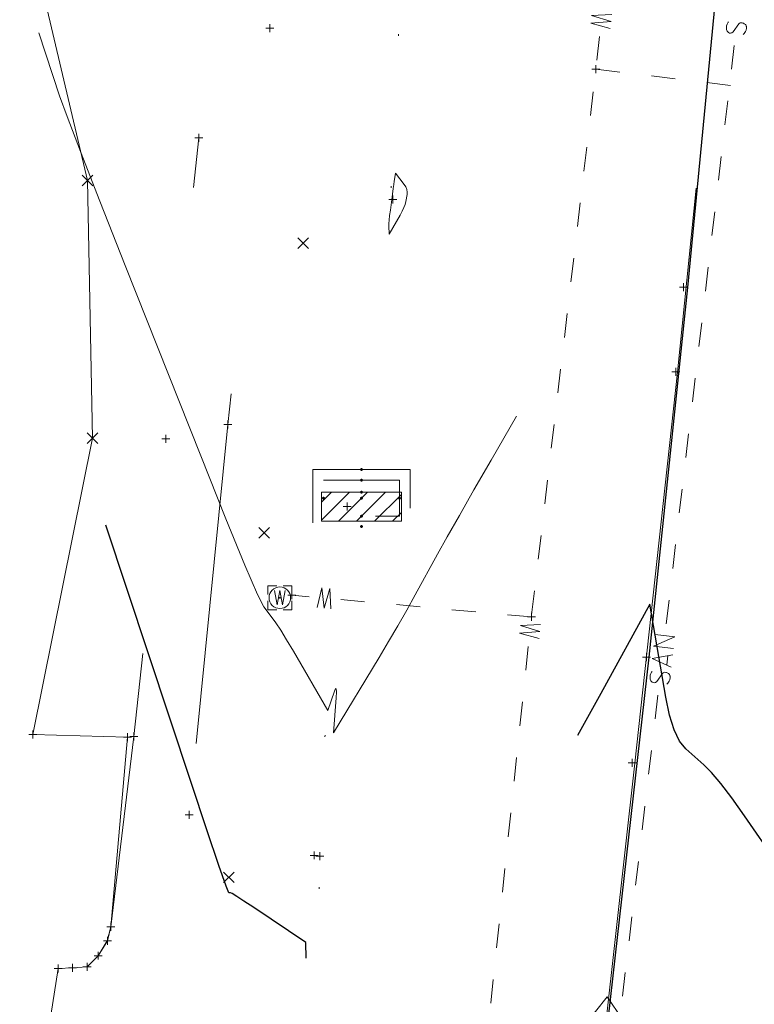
# Model space of a CAD drawing. Extents: x 1620613 to 1693141, y 557269 to 607790.
# Tile 17 of 256: x 1620884 to 1620930, y 607090 to 607151. Entities that reach past the tile are written whole.
import ezdxf

# ---------------------------------------------------------------- set-up
doc = ezdxf.new("R2010")
doc.units = 0
doc.header["$LTSCALE"] = 10
doc.header["$MEASUREMENT"] = 0
for name, pattern in [('DGN Style 1', [4.415544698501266, 0.007346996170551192, -4.408197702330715]), ('DGN Style 2', [7.346996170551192, 4.408197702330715, -2.938798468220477]), ('DGN Style 3', [10.28579463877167, 7.346996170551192, -2.938798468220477]), ('DGN Style 4', [11.762540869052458, 5.877596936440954, -2.938798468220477, 0.007346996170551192, -2.938798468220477]), ('DGN Style 5', [5.142897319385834, 2.204098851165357, -2.938798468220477]), ('DGN Style 6', [13.973986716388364, 0.007346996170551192, -2.938798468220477, 5.142897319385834, -2.938798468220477, 0.007346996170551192, -2.938798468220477]), ('DGN Style 7', [14.693992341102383, 6.612296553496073, -2.938798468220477, 2.204098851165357, -2.938798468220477]), ('drainage01', [1.6, 0.85, -0.75])]:
    doc.linetypes.add(name, pattern=pattern)
for name, color, linetype, lineweight in [('DR_X_Cells', 151, 'DGN Style 2', 0), ('DR_X_Cells (Construction)', 151, 'DGN Style 2', 0), ('DT_X_Contour_Major', 132, 'DGN Style 3', 30), ('DT_X_Contour_Minor', 136, 'DGN Style 3', 0), ('GK_Drainage_Nodes (Construction)', 7, 'Continuous', 53), ('PV_X_COP', 4, 'DGN Style 4', 0), ('PV_X_Curb', 120, 'DGN Style 1', 0), ('PV_X_Walk', 120, 'DGN Style 5', 0), ('SV_X_Random_Point (Construction)', 7, 'Continuous', 0), ('UT_X_Sanitary_Line', 3, 'Continuous', 0), ('UT_X_Water', 133, 'Continuous', 0), ('UT_X_Water_Cells', 133, 'Continuous', 0), ('UT_X_Water_Cells (Construction)', 133, 'Continuous', 0), ('VG_X_Flower_Bed', 3, 'DGN Style 1', 0), ('XS_X_Ground_Line', 92, 'DGN Style 3', 13)]:
    doc.layers.add(name, color=color, linetype=linetype, lineweight=lineweight)
doc.layers.add('PM_X_Surveyed_Line', color=1, linetype='Continuous', lineweight=30, plot=False)
doc.layers.add('SV_X_Shot_Marker (Construction)', color=2, linetype='Continuous', lineweight=0, transparency=0.5)

# ---------------------------------------------------------------- blocks, each defined once
blk = doc.blocks.new('SVPT_496')
at = {"layer": 'SV_X_Shot_Marker (Construction)', "transparency": 33554495}
for p, q in [((-0.02499999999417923, 7.275957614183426e-12), (0.02499999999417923, 7.275957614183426e-12)), ((0, 0.02500000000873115), (0, -0.02499999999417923))]:
    blk.add_line(p, q, dxfattribs=at)
blk.add_point((0, 7.275957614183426e-12), dxfattribs=at)
blk = doc.blocks.new('SVPT_497')
at = {"layer": 'SV_X_Shot_Marker (Construction)', "transparency": 33554495}
for p, q in [((-0.02500000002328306, 0), (0.02499999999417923, 0)), ((0, 0.02500000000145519), (0, -0.02499999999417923))]:
    blk.add_line(p, q, dxfattribs=at)
blk.add_point((0, 0), dxfattribs=at)
blk = doc.blocks.new('SVPT_498')
at = {"layer": 'SV_X_Shot_Marker (Construction)', "transparency": 33554495}
for p, q in [((-0.02499999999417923, 7.275957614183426e-12), (0.02499999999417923, 7.275957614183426e-12)), ((0, 0.02500000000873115), (0, -0.02499999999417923))]:
    blk.add_line(p, q, dxfattribs=at)
blk.add_point((0, 7.275957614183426e-12), dxfattribs=at)
blk = doc.blocks.new('SVPT_500')
at = {"layer": 'SV_X_Shot_Marker (Construction)', "transparency": 33554495}
for p, q in [((-0.02499999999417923, 7.275957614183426e-12), (0.02500000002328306, 7.275957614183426e-12)), ((2.91038304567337e-11, 0.02500000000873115), (2.91038304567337e-11, -0.02499999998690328))]:
    blk.add_line(p, q, dxfattribs=at)
blk.add_point((2.91038304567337e-11, 7.275957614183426e-12), dxfattribs=at)
blk = doc.blocks.new('SVPT_501')
at = {"layer": 'SV_X_Shot_Marker (Construction)', "transparency": 33554495}
for p, q in [((-0.02499999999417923, 0), (0.02499999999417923, 0)), ((0, 0.02499999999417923), (0, -0.02500000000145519))]:
    blk.add_line(p, q, dxfattribs=at)
blk.add_point((0, 0), dxfattribs=at)
blk = doc.blocks.new('SVPT_504')
at = {"layer": 'SV_X_Shot_Marker (Construction)', "transparency": 33554495}
for p, q in [((-0.02499999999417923, 0), (0.02499999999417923, 0)), ((0, 0.02500000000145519), (0, -0.02499999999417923))]:
    blk.add_line(p, q, dxfattribs=at)
blk.add_point((0, 0), dxfattribs=at)
blk = doc.blocks.new('SVPT_505')
at = {"layer": 'SV_X_Shot_Marker (Construction)', "transparency": 33554495}
for p, q in [((-0.02499999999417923, 7.275957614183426e-12), (0.02499999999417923, 7.275957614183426e-12)), ((0, 0.02500000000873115), (0, -0.02499999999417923))]:
    blk.add_line(p, q, dxfattribs=at)
blk.add_point((0, 7.275957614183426e-12), dxfattribs=at)
blk = doc.blocks.new('SVPT_509')
at = {"layer": 'SV_X_Shot_Marker (Construction)', "transparency": 33554495}
for p, q in [((-0.02499999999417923, 0), (0.02499999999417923, 0)), ((0, 0.02500000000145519), (0, -0.02500000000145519))]:
    blk.add_line(p, q, dxfattribs=at)
blk.add_point((0, 0), dxfattribs=at)
blk = doc.blocks.new('SVPT_510')
at = {"layer": 'SV_X_Shot_Marker (Construction)', "transparency": 33554495}
for p, q in [((-0.02500000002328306, 0), (0.02499999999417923, 0)), ((0, 0.02500000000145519), (0, -0.02500000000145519))]:
    blk.add_line(p, q, dxfattribs=at)
blk.add_point((0, 0), dxfattribs=at)
blk = doc.blocks.new('SVPT_527')
at = {"layer": 'SV_X_Shot_Marker (Construction)', "transparency": 33554495}
for p, q in [((-0.02499999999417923, 0), (0.02500000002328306, 0)), ((0, 0.02500000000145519), (0, -0.02500000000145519))]:
    blk.add_line(p, q, dxfattribs=at)
blk.add_point((0, 0), dxfattribs=at)
blk = doc.blocks.new('SVPT_528')
at = {"layer": 'SV_X_Shot_Marker (Construction)', "transparency": 33554495}
for p, q in [((-0.02499999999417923, 0), (0.02499999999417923, 0)), ((0, 0.02500000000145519), (0, -0.02500000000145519))]:
    blk.add_line(p, q, dxfattribs=at)
blk.add_point((0, 0), dxfattribs=at)
blk = doc.blocks.new('WM_3')
at = {"layer": 'UT_X_Water_Cells', "color": 133, "linetype": 'Continuous', "lineweight": 0, "flags": 128}
for points in [[(-0.01999999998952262, 0.07500000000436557), (-0.0749999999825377, 0.07500000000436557), (-0.0749999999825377, 0.02000000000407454)], [(0.07500000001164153, 0.02000000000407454), (0.07500000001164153, 0.07500000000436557), (0.02000000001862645, 0.07500000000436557)], [(-0.03333333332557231, 0.04500000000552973), (-0.01666666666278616, -0.04499999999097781), (2.91038304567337e-11, 0.04500000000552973), (0.01666666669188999, -0.04499999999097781), (0.03333333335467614, 0.04500000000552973)], [(-0.0749999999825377, -0.01999999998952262), (-0.0749999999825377, -0.07499999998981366), (-0.01999999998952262, -0.07499999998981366)], [(0.02000000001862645, -0.07499999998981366), (0.07500000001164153, -0.07499999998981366), (0.07500000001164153, -0.01999999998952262)]]:
    blk.add_lwpolyline(points, dxfattribs=at)
at = {"layer": 'UT_X_Water_Cells', "color": 133, "linetype": 'Continuous', "lineweight": 0}
blk.add_circle((2.91038304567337e-11, 7.275957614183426e-12), 0.0675, dxfattribs=at)
at = {"layer": 'UT_X_Water_Cells (Construction)', "color": 133, "linetype": 'Continuous', "lineweight": 30}
blk.add_point((2.91038304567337e-11, 7.275957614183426e-12), dxfattribs=at)
blk = doc.blocks.new('X_55')
at = {"layer": 'SV_X_Random_Point (Construction)', "color": 7, "linetype": 'Continuous', "lineweight": 0, "transparency": 33554559}
for p, q in [((-0.03333333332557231, -0.03337499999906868), (0.03333333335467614, 0.03337499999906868)), ((-0.03333333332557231, 0.03337499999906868), (0.03333333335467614, -0.03337499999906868))]:
    blk.add_line(p, q, dxfattribs=at)
blk = doc.blocks.new('X_56')
at = {"layer": 'SV_X_Random_Point (Construction)', "color": 7, "linetype": 'Continuous', "lineweight": 0, "transparency": 33554559}
for p, q in [((-0.03333333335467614, -0.03337499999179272), (0.03333333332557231, 0.03337500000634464)), ((-0.03333333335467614, 0.03337500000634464), (0.03333333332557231, -0.03337499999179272))]:
    blk.add_line(p, q, dxfattribs=at)
blk = doc.blocks.new('X_57')
at = {"layer": 'SV_X_Random_Point (Construction)', "color": 7, "linetype": 'Continuous', "lineweight": 0, "transparency": 33554559}
for p, q in [((-0.03333333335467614, -0.03337499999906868), (0.03333333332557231, 0.03337499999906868)), ((-0.03333333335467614, 0.03337499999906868), (0.03333333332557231, -0.03337499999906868))]:
    blk.add_line(p, q, dxfattribs=at)
blk = doc.blocks.new('SVPT_800')
at = {"layer": 'SV_X_Shot_Marker (Construction)', "transparency": 33554495}
for p, q in [((-0.02499999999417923, 0), (0.02499999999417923, 0)), ((0, 0.02500000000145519), (0, -0.02499999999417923))]:
    blk.add_line(p, q, dxfattribs=at)
blk.add_point((0, 0), dxfattribs=at)
blk = doc.blocks.new('SVPT_801')
at = {"layer": 'SV_X_Shot_Marker (Construction)', "transparency": 33554495}
for p, q in [((-0.02500000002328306, 0), (0.02499999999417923, 0)), ((0, 0.02500000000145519), (0, -0.02500000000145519))]:
    blk.add_line(p, q, dxfattribs=at)
blk.add_point((0, 0), dxfattribs=at)
blk = doc.blocks.new('SVPT_802')
at = {"layer": 'SV_X_Shot_Marker (Construction)', "transparency": 33554495}
for p, q in [((2.91038304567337e-11, 0.02499999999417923), (2.91038304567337e-11, -0.02500000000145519)), ((-0.02499999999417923, -7.275957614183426e-12), (0.02500000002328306, -7.275957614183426e-12))]:
    blk.add_line(p, q, dxfattribs=at)
blk.add_point((2.91038304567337e-11, -7.275957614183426e-12), dxfattribs=at)
blk = doc.blocks.new('SVPT_803')
at = {"layer": 'SV_X_Shot_Marker (Construction)', "transparency": 33554495}
for p, q in [((-0.02499999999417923, 7.275957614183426e-12), (0.02500000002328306, 7.275957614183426e-12)), ((0, 0.02500000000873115), (0, -0.02499999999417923))]:
    blk.add_line(p, q, dxfattribs=at)
blk.add_point((0, 7.275957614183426e-12), dxfattribs=at)
blk = doc.blocks.new('SVPT_804')
at = {"layer": 'SV_X_Shot_Marker (Construction)', "transparency": 33554495}
for p, q in [((-0.02499999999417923, 7.275957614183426e-12), (0.02499999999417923, 7.275957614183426e-12)), ((0, 0.02500000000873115), (0, -0.02499999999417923))]:
    blk.add_line(p, q, dxfattribs=at)
blk.add_point((0, 7.275957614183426e-12), dxfattribs=at)
blk = doc.blocks.new('SVPT_805')
at = {"layer": 'SV_X_Shot_Marker (Construction)', "transparency": 33554495}
for p, q in [((-0.02499999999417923, 7.275957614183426e-12), (0.02499999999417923, 7.275957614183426e-12)), ((0, 0.02500000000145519), (0, -0.02499999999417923))]:
    blk.add_line(p, q, dxfattribs=at)
blk.add_point((0, 7.275957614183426e-12), dxfattribs=at)
blk = doc.blocks.new('SVPT_806')
at = {"layer": 'SV_X_Shot_Marker (Construction)', "transparency": 33554495}
for p, q in [((-0.02499999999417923, 7.275957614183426e-12), (0.02499999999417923, 7.275957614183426e-12)), ((0, 0.02500000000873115), (0, -0.02499999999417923))]:
    blk.add_line(p, q, dxfattribs=at)
blk.add_point((0, 7.275957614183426e-12), dxfattribs=at)
blk = doc.blocks.new('SVPT_807')
at = {"layer": 'SV_X_Shot_Marker (Construction)', "transparency": 33554495}
for p, q in [((0, 0.02499999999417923), (0, -0.02500000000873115)), ((-0.02499999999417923, -7.275957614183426e-12), (0.02500000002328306, -7.275957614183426e-12))]:
    blk.add_line(p, q, dxfattribs=at)
blk.add_point((0, -7.275957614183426e-12), dxfattribs=at)
blk = doc.blocks.new('SVPT_808')
at = {"layer": 'SV_X_Shot_Marker (Construction)', "transparency": 33554495}
for p, q in [((-0.02500000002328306, 0), (0.02499999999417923, 0)), ((0, 0.02500000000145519), (0, -0.02500000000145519))]:
    blk.add_line(p, q, dxfattribs=at)
blk.add_point((0, 0), dxfattribs=at)
blk = doc.blocks.new('SVPT_809')
at = {"layer": 'SV_X_Shot_Marker (Construction)', "transparency": 33554495}
for p, q in [((2.91038304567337e-11, 0.02499999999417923), (2.91038304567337e-11, -0.02500000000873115)), ((-0.02499999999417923, -7.275957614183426e-12), (0.02500000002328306, -7.275957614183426e-12))]:
    blk.add_line(p, q, dxfattribs=at)
blk.add_point((2.91038304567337e-11, -7.275957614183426e-12), dxfattribs=at)
blk = doc.blocks.new('SVPT_810')
at = {"layer": 'SV_X_Shot_Marker (Construction)', "transparency": 33554495}
for p, q in [((-0.02500000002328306, 7.275957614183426e-12), (0.02499999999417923, 7.275957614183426e-12)), ((0, 0.02500000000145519), (0, -0.02499999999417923))]:
    blk.add_line(p, q, dxfattribs=at)
blk.add_point((0, 7.275957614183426e-12), dxfattribs=at)
blk = doc.blocks.new('X_103')
at = {"layer": 'SV_X_Random_Point (Construction)', "color": 7, "linetype": 'Continuous', "lineweight": 0, "transparency": 33554559}
for p, q in [((-0.03333333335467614, -0.03337499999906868), (0.03333333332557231, 0.03337500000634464)), ((-0.03333333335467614, 0.03337500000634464), (0.03333333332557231, -0.03337499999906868))]:
    blk.add_line(p, q, dxfattribs=at)
blk = doc.blocks.new('X_104')
at = {"layer": 'SV_X_Random_Point (Construction)', "color": 7, "linetype": 'Continuous', "lineweight": 0, "transparency": 33554559}
for p, q in [((-0.03333333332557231, -0.03337499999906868), (0.03333333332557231, 0.03337499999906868)), ((-0.03333333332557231, 0.03337499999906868), (0.03333333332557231, -0.03337499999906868))]:
    blk.add_line(p, q, dxfattribs=at)
blk = doc.blocks.new('CB3-X_1')
at = {"layer": 'DR_X_Cells', "color": 151, "linetype": 'Continuous', "lineweight": 0}
for p, q in [((-2.499994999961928, -1.758795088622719), (-0.7459922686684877, 0)), ((-2.499994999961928, -0.6258775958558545), (-1.875822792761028, 0)), ((-1.444495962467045, -1.833329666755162), (0.3838382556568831, 0)), ((-0.3146654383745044, -1.833329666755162), (1.513668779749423, 0)), ((0.8151650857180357, -1.833329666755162), (2.499994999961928, -0.1438963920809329)), ((1.944995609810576, -1.833329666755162), (2.499994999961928, -1.276813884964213))]:
    blk.add_line(p, q, dxfattribs=at)
at = {"layer": 'DR_X_Cells', "color": 151, "linetype": 'drainage01', "lineweight": 0}
blk.add_3dface([(-3.041660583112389, 1.417497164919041), (3.041660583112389, 1.417497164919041), (3.041660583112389, -2.166662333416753), (-3.041660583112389, -2.166662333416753)], dxfattribs=at)
at = {"layer": 'DR_X_Cells', "color": 151, "linetype": 'Continuous', "lineweight": 0}
blk.add_3dface([(-2.499994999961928, 0), (2.499994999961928, 0), (2.499994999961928, -1.833329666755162), (-2.499994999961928, -1.833329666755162)], dxfattribs=at)
at = {"layer": 'DR_X_Cells (Construction)', "color": 20, "linetype": 'drainage01', "lineweight": 0}
blk.add_3dface([(-2.374995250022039, 0.7499984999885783), (2.374995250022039, 0.7499984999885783), (2.374995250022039, -1.499996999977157), (-2.374995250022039, -1.499996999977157)], dxfattribs=at)
at = {"layer": 'GK_Drainage_Nodes (Construction)', "color": 21, "linetype": 'DGN Style 2', "lineweight": 53}
blk.add_point((0, 1.416663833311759), dxfattribs=at)
at = {"layer": 'GK_Drainage_Nodes (Construction)', "color": 61, "linetype": 'DGN Style 6', "lineweight": 53}
for p in [(0, 0.7499984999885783), (-2.374995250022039, -0.3749992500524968), (2.374995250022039, -0.3749992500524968), (0, -1.499996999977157)]:
    blk.add_point(p, dxfattribs=at)
at = {"layer": 'GK_Drainage_Nodes (Construction)', "color": 21, "linetype": 'DGN Style 5', "lineweight": 53}
blk.add_point((0, 0), dxfattribs=at)
at = {"layer": 'GK_Drainage_Nodes (Construction)', "color": 40, "linetype": 'DGN Style 4', "lineweight": 53}
blk.add_point((0, 0), dxfattribs=at)
at = {"layer": 'GK_Drainage_Nodes (Construction)', "color": 151, "linetype": 'DGN Style 7', "lineweight": 53}
blk.add_point((0, -0.3749992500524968), dxfattribs=at)
at = {"layer": 'GK_Drainage_Nodes (Construction)', "color": 223, "linetype": 'DGN Style 1', "lineweight": 53}
blk.add_point((0, -2.166662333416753), dxfattribs=at)
blk = doc.blocks.new('*U1004')
at = {"layer": 'DT_X_Contour_Major', "elevation": 3.400041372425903, "flags": 128}
blk.add_lwpolyline([(-77.05998755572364, -234.6012183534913), (-81.99990407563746, -251.4234929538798), (-82.08087885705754, -251.6835489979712), (-82.25346952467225, -252.2242044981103), (-82.51767607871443, -253.0454594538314), (-82.87349851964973, -254.1473138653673), (-83.94451287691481, -257.4597249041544), (-84.32724305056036, -258.6798137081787), (-84.67217280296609, -259.8557718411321), (-84.97930213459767, -260.9875993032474), (-85.24863104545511, -262.0752960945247), (-85.91644091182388, -264.9169799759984), (-86.13997286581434, -265.8578819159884), (-86.30971132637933, -266.549324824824), (-86.42565629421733, -266.9913087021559), (-86.48780776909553, -267.1838335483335), (-86.58182037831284, -267.3646210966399), (-86.7682004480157, -267.4613691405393), (-87.25683119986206, -267.6160226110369), (-88.04771263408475, -267.828581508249), (-89.14084475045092, -268.0990458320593), (-92.45886463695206, -268.8974912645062), (-93.65298951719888, -269.006548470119), (-94.74684924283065, -268.7348860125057), (-95.74044381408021, -268.0825038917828), (-96.63377323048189, -267.0494021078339), (-98.88229813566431, -263.7868377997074), (-99.67300816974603, -262.6694934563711), (-100.3587445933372, -261.764383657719), (-100.9395074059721, -261.071508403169), (-101.4152966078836, -260.5908676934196), (-102.5441029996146, -259.5921385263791), (-102.9411160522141, -259.1086366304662), (-103.2855504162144, -258.4071778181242), (-103.5774060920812, -257.4877620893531), (-103.8166830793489, -256.3503894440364), (-104.8106254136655, -250.5340842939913), (-107.8861743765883, -256.1342070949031), (-108.5031340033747, -257.2509955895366), (-109.0359204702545, -258.2013084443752), (-109.4845337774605, -258.9851456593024), (-109.8489739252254, -259.6025072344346), (-110.708583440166, -261.026837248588), (-111.1416808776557, -261.6832951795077), (-111.7962660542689, -262.5844214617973), (-112.6723389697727, -263.7302160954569), (-113.7698996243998, -265.1206790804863), (-116.9920450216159, -269.1548048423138), (-118.1805534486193, -270.5672191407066), (-119.3294696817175, -271.7788677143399), (-120.4387937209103, -272.7897505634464), (-121.5085255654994, -273.5998676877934), (-126.4082257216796, -276.9119609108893), (-126.3661331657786, -274.8583172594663), (-126.3586743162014, -274.4312057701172), (-126.3543374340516, -274.0300042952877), (-126.3531225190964, -273.654712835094), (-126.3550295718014, -273.3053313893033), (-126.371213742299, -271.7353413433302), (-129.6332626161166, -269.5429937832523), (-130.2494434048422, -269.1324706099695), (-130.6999648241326, -268.8404786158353), (-130.9848268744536, -268.6670178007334), (-131.1040295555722, -268.6120881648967), (-131.2010242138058, -268.6236507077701), (-131.3759421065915, -268.195001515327), (-131.8279497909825, -266.9003820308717), (-132.5570472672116, -264.7397922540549), (-133.5632345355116, -261.7132321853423), (-138.9053179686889, -245.5686878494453)], dxfattribs=at)
at = {"layer": 'DT_X_Contour_Minor', "transparency": 33554559, "flags": 128}
for points, elevation in [([(-143.1112163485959, -214.7095571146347), (-141.8069607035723, -218.6512052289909), (-141.3404278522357, -219.9497602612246), (-140.4997960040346, -222.1561475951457), (-139.2850651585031, -225.2703672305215), (-137.6962353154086, -229.2924191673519), (-132.9605570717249, -241.2283340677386), (-131.381766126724, -245.1769655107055), (-130.1971519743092, -248.0709236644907), (-129.4067146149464, -249.9102085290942), (-129.0104540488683, -250.6948201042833), (-128.4793282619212, -251.3808865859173), (-128.2471089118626, -251.7051426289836), (-127.9487952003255, -252.1633608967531), (-127.5843871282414, -252.755541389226), (-127.1538846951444, -253.4816841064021), (-124.9906531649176, -257.1829286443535), (-124.5828383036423, -255.9845059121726), (-124.5105129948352, -255.8183027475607), (-124.4683148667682, -255.8333029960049), (-124.4562439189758, -256.029506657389), (-124.474300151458, -256.4069137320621), (-124.6288593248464, -258.5909547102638), (-121.7802245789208, -253.8709092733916), (-121.1805135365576, -252.8664673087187), (-120.6022238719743, -251.8760180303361), (-120.0453555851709, -250.8995614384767), (-119.5099086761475, -249.9370975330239), (-118.1106120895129, -247.389184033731), (-117.5076208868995, -246.3039039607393), (-116.748119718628, -244.95899886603), (-115.8321085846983, -243.3544687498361), (-114.7595874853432, -241.4903136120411), (-111.6908512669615, -236.1730665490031), (-110.6243397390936, -234.1105007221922), (-109.7263573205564, -231.9107385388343), (-108.9969040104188, -229.5737799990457), (-108.4359798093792, -227.09962510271), (-107.1648874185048, -220.3189502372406), (-106.8122109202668, -218.0120544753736), (-106.7075007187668, -216.1768733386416), (-106.850756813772, -214.8134068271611), (-107.2419792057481, -213.9216549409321), (-108.6158606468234, -212.1726027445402), (-109.0798989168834, -211.4246854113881), (-109.4416026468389, -210.4927225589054), (-109.7009718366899, -209.3767141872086), (-109.8580064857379, -208.076660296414), (-110.1403194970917, -204.3644558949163), (-110.2599028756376, -202.9565182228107), (-110.4069182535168, -201.5168585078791), (-110.5813656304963, -200.0454767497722), (-110.7832450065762, -198.5423729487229), (-111.3581660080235, -194.4918000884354), (-111.6029380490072, -193.0180275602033), (-111.9060634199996, -191.6346396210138), (-112.2675421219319, -190.3416362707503), (-112.6873741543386, -189.1390175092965), (-113.884730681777, -186.052546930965), (-114.27939007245, -185.0295189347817), (-114.5653508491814, -184.2752878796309), (-114.7426130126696, -183.7898537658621), (-114.8111765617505, -183.5732165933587), (-114.8490812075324, -183.3539133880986), (-114.8936868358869, -183.2144085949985), (-114.9990752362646, -182.9603716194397), (-115.1652464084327, -182.5918024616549), (-115.3922003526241, -182.1087011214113), (-116.5931452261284, -179.586986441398), (-116.7265281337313, -180.7183706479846), (-116.7566379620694, -180.9704080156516), (-116.789803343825, -181.2416411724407), (-116.8260242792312, -181.5320701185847), (-116.8653007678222, -181.8416948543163), (-116.9741121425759, -182.6929552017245), (-117.0220191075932, -183.0786737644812), (-117.0841314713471, -183.5973841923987), (-117.1604492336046, -184.2490864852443), (-117.2509723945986, -185.0337806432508), (-117.5113080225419, -187.3036208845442), (-117.6013899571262, -188.0578445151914), (-117.6763840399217, -188.618135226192), (-117.7362902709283, -188.9844930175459), (-117.7811086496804, -189.1569178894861), (-117.9550560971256, -189.5090571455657), (-122.6115888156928, -191.4696336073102), (-123.5273166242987, -191.8538283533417), (-124.2788431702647, -192.1661655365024), (-124.8661684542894, -192.4066451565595), (-125.2892924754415, -192.5752672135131), (-126.1986881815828, -192.9291159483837), (-126.5583565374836, -193.0572203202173), (-126.9553148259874, -193.1761468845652), (-127.3895630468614, -193.2858956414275), (-127.8611011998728, -193.3864665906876), (-129.168256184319, -193.6424187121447), (-129.6016665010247, -193.7302551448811), (-129.9215312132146, -193.801800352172), (-130.127850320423, -193.857054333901), (-130.2206238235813, -193.8960170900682), (-130.3886270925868, -194.039830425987), (-131.0181012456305, -193.9756574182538), (-131.1611824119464, -193.9456189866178), (-131.3206512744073, -193.8830064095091), (-131.496507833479, -193.7878196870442), (-131.6887520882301, -193.6600588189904), (-132.6241299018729, -192.987835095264), (-131.3929977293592, -192.0765515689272), (-131.1573826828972, -191.8850769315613), (-130.9781656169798, -191.7012031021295), (-130.8553465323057, -191.5249300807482), (-130.7889254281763, -191.3562578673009), (-130.610555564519, -190.5868560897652), (-130.8863164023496, -189.5079837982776), (-130.97902611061, -189.2975641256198), (-131.1389720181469, -189.1286789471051), (-131.3661541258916, -189.0013282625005), (-131.6605724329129, -188.9155120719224), (-132.5353361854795, -188.7420482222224), (-132.7889532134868, -188.6732592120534), (-132.8937314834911, -188.5969900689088), (-132.8496709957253, -188.5132407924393), (-132.6567717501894, -188.4220113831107), (-131.9439220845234, -188.1687594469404), (-131.7069142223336, -188.068906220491), (-131.5305278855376, -187.9592854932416), (-131.4147630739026, -187.8398972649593), (-131.3596197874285, -187.7107415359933), (-131.2933997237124, -187.3533029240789), (-131.2649459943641, -187.010023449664), (-131.2292498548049, -186.2482639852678), (-131.1863113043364, -185.0680245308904), (-131.1361303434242, -183.4693050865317), (-130.9926579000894, -178.6480799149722), (-130.9878767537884, -176.985066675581), (-131.0811376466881, -175.6119458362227), (-131.272440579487, -174.5287173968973), (-131.5617855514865, -173.7353813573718), (-132.464094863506, -172.0063417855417), (-132.7602129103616, -171.3591942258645), (-132.97183506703, -170.7145312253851), (-133.0989613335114, -170.072352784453), (-133.1415917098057, -169.4326589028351), (-133.1426115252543, -167.7301212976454), (-133.253578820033, -167.1474811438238), (-133.585715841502, -166.6764638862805), (-134.1390225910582, -166.3170695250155), (-134.9134990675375, -166.0692980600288), (-137.2736626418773, -165.5574046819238), (-138.1293992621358, -165.9695607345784), (-138.9264864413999, -167.5899489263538), (-139.6649241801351, -170.4185692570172), (-140.3447124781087, -174.455421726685), (-143.3802091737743, -196.1132749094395)], 3.00004138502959), ([(-121.1686876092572, -226.8080646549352), (-121.1651675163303, -226.6624225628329), (-121.1484821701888, -226.450407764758), (-121.1186315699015, -226.1720202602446), (-121.0756157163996, -225.8272600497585), (-120.9433531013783, -224.8194025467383), (-120.8983282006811, -224.4783529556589), (-120.8624504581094, -224.2110973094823), (-120.8357198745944, -224.0176356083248), (-120.8181364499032, -223.89796785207), (-120.7574238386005, -223.5117041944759), (-120.2003543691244, -224.2208946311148), (-120.0997626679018, -224.374452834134), (-120.0367316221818, -224.5311886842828), (-120.0112612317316, -224.6911021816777), (-120.0233514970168, -224.8541933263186), (-120.1056730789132, -225.2933399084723), (-120.1511907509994, -225.4695003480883), (-120.2260025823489, -225.6686217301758), (-120.3301085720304, -225.8907040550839), (-120.4635087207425, -226.1357473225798), (-121.1543957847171, -227.3328581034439), (-121.1686876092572, -226.8080646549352)], 2.600041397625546), ([(-78.91243014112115, -255.2123370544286), (-81.99042938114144, -268.3099285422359), (-82.5693970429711, -270.769270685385), (-82.98715749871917, -272.5340436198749), (-83.24371074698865, -273.6042473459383), (-83.33905678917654, -273.9798818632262), (-83.37836995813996, -274.0554816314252), (-83.78982108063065, -274.1761948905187), (-84.99468957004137, -274.4816348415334), (-86.99297542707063, -274.9718014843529), (-89.78467865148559, -275.6466948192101), (-98.28711040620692, -277.692712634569), (-101.129780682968, -278.2874361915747), (-103.280967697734, -278.5370935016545), (-104.7406714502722, -278.4416845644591), (-105.5088919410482, -278.0012093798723), (-107.4804599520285, -275.1405039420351), (-110.174248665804, -278.5131271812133), (-110.8210628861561, -279.2412997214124), (-111.6070246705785, -279.980407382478), (-112.5321340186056, -280.7304501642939), (-113.5963909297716, -281.4914280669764), (-116.6199394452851, -283.5352826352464), (-117.8108557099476, -284.26366954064), (-119.1159431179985, -284.915939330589), (-120.5352016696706, -285.4920920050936), (-122.0686313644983, -285.9921275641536), (-126.3100054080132, -287.2240662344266), (-127.6651895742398, -287.6021471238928), (-128.5497115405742, -287.8124357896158), (-128.9635713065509, -287.8549322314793), (-128.9067688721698, -287.7296364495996), (-128.1277461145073, -287.1717913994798), (-127.8711269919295, -286.9398484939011), (-127.685536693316, -286.6624035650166), (-127.5709752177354, -286.3394566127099), (-127.527442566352, -285.9710076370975), (-127.5060605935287, -284.9278076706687), (-127.4991318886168, -284.5770432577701), (-127.4943822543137, -284.3071499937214), (-127.4918116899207, -284.1181278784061), (-127.4914201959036, -284.0099769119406), (-127.4946777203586, -283.6939717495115), (-128.1512578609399, -283.2526994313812), (-128.3478022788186, -283.1787149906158), (-128.6560440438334, -283.1458783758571), (-129.0759831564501, -283.1541895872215), (-129.6076196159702, -283.2036486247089), (-131.1742466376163, -283.3904031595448), (-131.7323624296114, -283.3185072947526), (-132.2317395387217, -282.9627537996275), (-132.6723779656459, -282.3231426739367), (-133.0542777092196, -281.39967391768), (-134.6994195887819, -276.4278185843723)], 3.800041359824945)]:
    blk.add_lwpolyline(points, dxfattribs=dict(at, elevation=elevation))
blk = doc.blocks.new('SVPT_1006')
at = {"layer": 'SV_X_Shot_Marker (Construction)', "transparency": 33554495}
for p, q in [((-0.02499999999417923, 0), (0.02499999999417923, 0)), ((0, 0.02500000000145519), (0, -0.02500000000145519))]:
    blk.add_line(p, q, dxfattribs=at)
blk.add_point((0, 0), dxfattribs=at)
blk = doc.blocks.new('SVPT_1007')
at = {"layer": 'SV_X_Shot_Marker (Construction)', "transparency": 33554495}
for p, q in [((-0.02499999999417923, 0), (0.02499999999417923, 0)), ((0, 0.02500000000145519), (0, -0.02500000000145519))]:
    blk.add_line(p, q, dxfattribs=at)
blk.add_point((0, 0), dxfattribs=at)
blk = doc.blocks.new('SVPT_1009')
at = {"layer": 'SV_X_Shot_Marker (Construction)', "transparency": 33554495}
for p, q in [((-0.02499999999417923, 7.275957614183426e-12), (0.02500000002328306, 7.275957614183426e-12)), ((2.91038304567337e-11, 0.02500000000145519), (2.91038304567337e-11, -0.02499999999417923))]:
    blk.add_line(p, q, dxfattribs=at)
blk.add_point((2.91038304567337e-11, 7.275957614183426e-12), dxfattribs=at)
blk = doc.blocks.new('SVPT_1010')
at = {"layer": 'SV_X_Shot_Marker (Construction)', "transparency": 33554495}
for p, q in [((-0.02499999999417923, 7.275957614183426e-12), (0.02500000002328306, 7.275957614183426e-12)), ((2.91038304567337e-11, 0.02500000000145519), (2.91038304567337e-11, -0.02499999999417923))]:
    blk.add_line(p, q, dxfattribs=at)
blk.add_point((2.91038304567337e-11, 7.275957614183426e-12), dxfattribs=at)
blk = doc.blocks.new('SVPT_1011')
at = {"layer": 'SV_X_Shot_Marker (Construction)', "transparency": 33554495}
for p, q in [((-0.02500000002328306, 7.275957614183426e-12), (0.02499999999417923, 7.275957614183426e-12)), ((0, 0.02500000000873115), (0, -0.02499999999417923))]:
    blk.add_line(p, q, dxfattribs=at)
blk.add_point((0, 7.275957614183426e-12), dxfattribs=at)

msp = doc.modelspace()

# ---------------------------------------------------------------- linework, layer by layer
at = {"layer": 'PM_X_Surveyed_Line', "extrusion": (0.6531616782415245, -0.06409822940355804, 0.7545006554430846), "elevation": 1020605.513725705, "flags": 128}
msp.add_lwpolyline([(762734.4415175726, -1171709.344861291), (762710.2611747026, -1171710.17158229), (762685.4787779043, -1171710.479763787), (762663.8953154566, -1171710.578337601), (762641.1573022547, -1171711.145301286), (762616.6546980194, -1171711.478034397), (762591.303088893, -1171711.485589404), (762566.3056551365, -1171711.534400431), (762541.6559533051, -1171711.578955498), (762518.3574970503, -1171711.385161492), (762489.3354896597, -1171710.837168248)], dxfattribs=at)
at = {"layer": 'PV_X_COP', "extrusion": (0.7938706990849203, -0.0791484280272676, 0.6029136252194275), "elevation": 1239386.941335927, "flags": 128}
msp.add_lwpolyline([(764895.0615285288, -935300.3740026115), (764917.5906198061, -935300.8099700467), (764942.2459636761, -935301.2133780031), (764966.7853739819, -935301.2683036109), (764996.5705035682, -935301.1899899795), (765019.8871979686, -935301.0499512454), (765044.4361161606, -935300.6724676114), (765066.2855157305, -935300.2668285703), (765095.2024054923, -935299.7304273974), (765118.8510685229, -935299.4598946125), (765139.3405291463, -935299.1475559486)], dxfattribs=at)
at = {"layer": 'PV_X_Curb', "extrusion": (0.9919668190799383, -0.1008825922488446, 0.07631862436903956), "elevation": 1546716.42440947, "flags": 128}
msp.add_lwpolyline([(768201.7261914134, -117330.1680431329), (768181.3025124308, -117330.3433096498), (768169.6429030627, -117330.4975773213), (768154.9580641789, -117330.5940658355), (768144.3656965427, -117330.7749018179), (768133.1903749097, -117330.9826664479), (768112.3280519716, -117331.3500171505), (768102.2065727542, -117331.4810831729), (768078.7977253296, -117331.7795674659), (768066.1723084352, -117331.898995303), (768055.8269525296, -117331.991173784), (768039.2993659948, -117332.0540785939), (768024.1681972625, -117332.3136006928), (767982.7574225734, -117331.7588907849), (767962.2025232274, -117331.2012565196)], dxfattribs=at)
at = {"layer": 'PV_X_Curb', "extrusion": (-0.927029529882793, 0.09811827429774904, 0.3619241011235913), "elevation": -1442675.252528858, "flags": 128}
msp.add_lwpolyline([(-774428.7178609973, 561240.5944120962), (-774416.2280988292, 561240.4911666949), (-774404.6443179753, 561240.2551409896), (-774389.2231217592, 561240.3778442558), (-774354.7476613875, 561240.0766089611), (-774332.7889289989, 561240.6456615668), (-774312.2630628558, 561241.3704195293)], dxfattribs=at)
at = {"layer": 'PV_X_Walk', "elevation": 1053.8667375, "flags": 128}
msp.add_lwpolyline([(1620909.666000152, 607171.127110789), (1620901.856000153, 607171.33771079), (1620900.200000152, 607155.8542107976), (1620899.428000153, 607150.9049107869), (1620896.795000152, 607126.059910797), (1620894.371000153, 607101.5978107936), (1620891.789000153, 607078.9943107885), (1620890.524000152, 607069.9163107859)], dxfattribs=at)
at = {"layer": 'PV_X_Walk', "extrusion": (0.1087330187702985, 0.001320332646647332, 0.994070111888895), "elevation": 178093.8377828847, "flags": 128}
msp.add_lwpolyline([(587366.4337212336, -1618368.618891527), (587366.4567525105, -1618369.5307015), (587366.5165344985, -1618370.453891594), (587367.2036578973, -1618371.142517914), (587368.1312709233, -1618371.730156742), (587369.0072968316, -1618371.97549008), (587380.9201328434, -1618373.562533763), (587399.5568152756, -1618375.830603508), (587418.3812791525, -1618378.1277214)], dxfattribs=at)
at = {"layer": 'UT_X_Sanitary_Line', "linetype": 'Continuous'}
for p, q in [((1620928.367081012, 607148.3354155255, 1055.238344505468), (1620928.542136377, 607149.825165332, 1055.239409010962)), ((1620927.958618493, 607144.8593326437, 1055.235860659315), (1620928.133673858, 607146.3490824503, 1055.236925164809)), ((1620927.550155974, 607141.383249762, 1055.233376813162), (1620927.725211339, 607142.8729995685, 1055.234441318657)), ((1620927.141693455, 607137.9071668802, 1055.23089296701), (1620927.31674882, 607139.3969166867, 1055.231957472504)), ((1620926.733230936, 607134.4310839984, 1055.228409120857), (1620926.908286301, 607135.9208338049, 1055.229473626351)), ((1620926.324768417, 607130.9550011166, 1055.225925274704), (1620926.499823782, 607132.4447509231, 1055.226989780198)), ((1620925.916305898, 607127.4789182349, 1055.223441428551), (1620926.091361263, 607128.9686680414, 1055.224505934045)), ((1620925.507843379, 607124.0028353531, 1055.220957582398), (1620925.682898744, 607125.4925851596, 1055.222022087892)), ((1620925.09938086, 607120.5267524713, 1055.218473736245), (1620925.274436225, 607122.0165022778, 1055.219538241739)), ((1620924.690918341, 607117.0506695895, 1055.215989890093), (1620924.865973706, 607118.540419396, 1055.217054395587)), ((1620924.282455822, 607113.5745867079, 1055.21350604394), (1620924.457511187, 607115.0643365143, 1055.214570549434)), ((1620923.582234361, 607107.6155874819, 1055.209248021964), (1620923.757289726, 607109.1053372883, 1055.210312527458)), ((1620923.173771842, 607104.1395046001, 1055.206764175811), (1620923.348827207, 607105.6292544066, 1055.207828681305)), ((1620922.765309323, 607100.6634217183, 1055.204280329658), (1620922.940364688, 607102.1531715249, 1055.205344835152)), ((1620922.356846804, 607097.1873388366, 1055.201796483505), (1620922.531902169, 607098.6770886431, 1055.202860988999)), ((1620921.948384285, 607093.7112559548, 1055.199312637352), (1620922.12343965, 607095.2010057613, 1055.200377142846)), ((1620921.539921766, 607090.235173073, 1055.196828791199), (1620921.714977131, 607091.7249228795, 1055.197893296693))]:
    msp.add_line(p, q, dxfattribs=at)
at = {"layer": 'UT_X_Sanitary_Line', "linetype": 'Continuous', "lineweight": 0}
msp.add_line((1620924.379531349, 607111.5752462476, 1055.212104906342), (1620924.311755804, 607110.9984652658, 1055.211692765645), dxfattribs=at)
at = {"layer": 'UT_X_Sanitary_Line', "linetype": 'Continuous', "lineweight": 0, "extrusion": (-8.282108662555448e-05, -0.0007048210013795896, 0.9999997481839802), "flags": 128}
for points, elevation in [([(1620928.257402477, 607151.7997149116), (1620928.235555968, 607151.7824627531), (1620928.212551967, 607151.7553601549), (1620928.172823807, 607151.6709185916), (1620928.140631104, 607151.5656186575), (1620928.131442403, 607151.4874213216), (1620928.128005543, 607151.4581730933), (1620928.142464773, 607151.3275719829), (1620928.188487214, 607151.2132348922), (1620928.258635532, 607151.1355477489), (1620928.334535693, 607151.1068097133), (1620928.393183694, 607151.0999181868), (1620928.473678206, 607151.110278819), (1620928.551213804, 607151.1804449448), (1620928.907635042, 607151.6836697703), (1620928.952467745, 607151.7278729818), (1620928.993863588, 607151.742827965), (1620929.054808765, 607151.7554857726), (1620929.113456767, 607151.7485942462), (1620929.170965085, 607151.7320038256), (1620929.208906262, 607151.7175590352), (1620929.255558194, 607151.6922578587), (1620929.292359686, 607151.6681141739), (1620929.319310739, 607151.6451279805), (1620929.345273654, 607151.6124250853), (1620929.36136832, 607151.5807281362), (1620929.376323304, 607151.5393322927), (1620929.382585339, 607151.5089443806), (1620929.382089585, 607151.4197391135), (1620929.366009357, 607151.2828937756), (1620929.336131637, 607151.1972947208), (1620929.252692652, 607151.0781972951), (1620929.184855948, 607151.0068914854)], 493.0601323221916), ([(1620923.472553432, 607111.0798767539), (1620923.450706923, 607111.0626245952), (1620923.427702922, 607111.0355219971), (1620923.387974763, 607110.9510804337), (1620923.35578206, 607110.8457804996), (1620923.346593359, 607110.7675831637), (1620923.343156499, 607110.7383349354), (1620923.357615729, 607110.6077338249), (1620923.403638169, 607110.4933967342), (1620923.473786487, 607110.415709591), (1620923.549686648, 607110.3869715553), (1620923.60833465, 607110.380080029), (1620923.688829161, 607110.3904406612), (1620923.76636476, 607110.4606067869), (1620924.122785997, 607110.9638316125), (1620924.1676187, 607111.0080348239), (1620924.209014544, 607111.0229898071), (1620924.269959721, 607111.0356476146), (1620924.328607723, 607111.0287560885), (1620924.386116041, 607111.0121656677), (1620924.424057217, 607110.9977208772), (1620924.470709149, 607110.9724197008), (1620924.507510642, 607110.948276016), (1620924.534461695, 607110.9252898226), (1620924.560424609, 607110.8925869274), (1620924.576519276, 607110.8608899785), (1620924.591474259, 607110.819494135), (1620924.597736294, 607110.7891062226), (1620924.597240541, 607110.6999009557), (1620924.581160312, 607110.5630556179), (1620924.551282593, 607110.4774565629), (1620924.467843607, 607110.3583591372), (1620924.400006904, 607110.2870533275)], 493.0601323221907)]:
    msp.add_lwpolyline(points, dxfattribs=dict(at, elevation=elevation))
at = {"layer": 'UT_X_Sanitary_Line', "linetype": 'Continuous', "lineweight": 0, "extrusion": (-8.282108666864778e-05, -0.000704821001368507, 0.9999997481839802), "elevation": 493.0601322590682, "flags": 128}
msp.add_lwpolyline([(1620924.81201754, 607112.5276879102), (1620923.57055906, 607112.6735674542), (1620924.898170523, 607113.260863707), (1620923.656712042, 607113.4067432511)], dxfattribs=at)
at = {"layer": 'UT_X_Sanitary_Line', "linetype": 'Continuous', "lineweight": 0, "extrusion": (-8.282108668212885e-05, -0.0007048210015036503, 0.9999997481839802), "elevation": 493.060132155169, "flags": 128}
msp.add_lwpolyline([(1620924.675344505, 607111.3645783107), (1620923.479829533, 607111.9014445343), (1620924.766091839, 607112.1368527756)], dxfattribs=at)
at = {"layer": 'UT_X_Water', "linetype": 'Continuous'}
for p, q in [((1620920.092910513, 607150.3989781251, 1053.622626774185), (1620919.935036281, 607148.9073459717, 1053.612174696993)), ((1620919.875000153, 607148.3401107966, 1053.6082), (1620921.363977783, 607148.1605586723, 1053.581617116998)), ((1620923.349281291, 607147.9211558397, 1053.546173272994), (1620924.838258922, 607147.7416037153, 1053.519590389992)), ((1620926.82356243, 607147.5022008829, 1053.484146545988), (1620928.312540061, 607147.3226487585, 1053.457563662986)), ((1620919.707623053, 607146.9203604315, 1053.608940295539), (1620919.532001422, 607145.4306770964, 1053.609717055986)), ((1620919.297839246, 607143.4444326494, 1053.610752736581), (1620919.122217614, 607141.9547493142, 1053.611529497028)), ((1620918.888055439, 607139.9685048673, 1053.612565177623), (1620918.712433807, 607138.4788215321, 1053.61334193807)), ((1620918.478271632, 607136.4925770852, 1053.614377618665), (1620918.30265, 607135.00289375, 1053.615154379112)), ((1620918.068487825, 607133.016649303, 1053.616190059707), (1620917.892866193, 607131.5269659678, 1053.616966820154)), ((1620917.658704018, 607129.5407215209, 1053.618002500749), (1620917.483082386, 607128.0510381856, 1053.618779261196)), ((1620917.24892021, 607126.0647937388, 1053.619814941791), (1620917.073298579, 607124.5751104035, 1053.620591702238)), ((1620916.839136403, 607122.5888659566, 1053.621627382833), (1620916.663514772, 607121.0991826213, 1053.62240414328)), ((1620916.429352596, 607119.1129381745, 1053.623439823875), (1620916.253730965, 607117.6232548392, 1053.624216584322)), ((1620916.019568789, 607115.6370103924, 1053.625252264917), (1620915.843947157, 607114.1473270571, 1053.626029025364)), ((1620901.887196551, 607115.2700274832, 1053.357467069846), (1620900.80430014, 607115.3678107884, 1053.336599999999)), ((1620905.372372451, 607114.9553233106, 1053.424625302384), (1620903.878725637, 607115.0901965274, 1053.395843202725)), ((1620908.857548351, 607114.6406191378, 1053.491783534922), (1620907.363901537, 607114.7754923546, 1053.463001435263)), ((1620912.342724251, 607114.3259149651, 1053.558941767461), (1620910.849077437, 607114.460788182, 1053.530159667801)), ((1620915.827900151, 607114.0112107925, 1053.626099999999), (1620914.334253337, 607114.1460840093, 1053.59731790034)), ((1620915.632665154, 607112.1591583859, 1053.674417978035), (1620915.475466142, 607110.667925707, 1053.713322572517)), ((1620915.265867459, 607108.6796154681, 1053.76519536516), (1620915.108668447, 607107.1883827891, 1053.804099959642)), ((1620914.899069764, 607105.2000725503, 1053.855972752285), (1620914.741870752, 607103.7088398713, 1053.894877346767)), ((1620914.532272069, 607101.7205296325, 1053.946750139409), (1620914.375073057, 607100.2292969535, 1053.985654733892)), ((1620914.165474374, 607098.2409867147, 1054.037527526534), (1620914.008275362, 607096.7497540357, 1054.076432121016)), ((1620913.79867668, 607094.7614437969, 1054.128304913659), (1620913.641477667, 607093.2702111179, 1054.167209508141)), ((1620913.431878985, 607091.2819008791, 1054.219082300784), (1620913.274679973, 607089.7906682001, 1054.257986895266))]:
    msp.add_line(p, q, dxfattribs=at)
at = {"layer": 'UT_X_Water', "linetype": 'Continuous', "lineweight": 0, "extrusion": (-0.0007334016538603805, -0.006929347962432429, 0.9999757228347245), "elevation": -4342.344809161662, "flags": 128}
msp.add_lwpolyline([(1620921.202592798, 607136.2498195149), (1620919.939845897, 607136.195354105), (1620921.157012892, 607135.8191805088), (1620919.88805055, 607135.705991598), (1620921.110389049, 607135.3786783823)], dxfattribs=at)
at = {"layer": 'UT_X_Water', "linetype": 'Continuous', "lineweight": 0, "extrusion": (-0.01911031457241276, 0.00172562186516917, 0.9998158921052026), "elevation": -28875.13003506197, "flags": 128}
msp.add_lwpolyline([(-750425.561579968, 1559469.217068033), (-750426.811579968, 1559469.029995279), (-750425.5615799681, 1559468.784023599), (-750426.811579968, 1559468.537899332), (-750425.5615799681, 1559468.341060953)], dxfattribs=at)
at = {"layer": 'UT_X_Water', "linetype": 'Continuous', "lineweight": 0, "extrusion": (0.002719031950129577, 0.02579347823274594, 0.9996635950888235), "elevation": 21120.17561249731, "flags": 128}
msp.add_lwpolyline([(-1548338.113142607, -773408.661424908), (-1548336.863142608, -773408.4743521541), (-1548338.113142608, -773408.2283804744), (-1548336.863142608, -773407.9822562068), (-1548338.113142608, -773407.785417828)], dxfattribs=at)
at = {"layer": 'VG_X_Flower_Bed', "extrusion": (-0.03993112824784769, 0.001225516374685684, 0.9992016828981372), "elevation": -62926.66749083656, "flags": 128}
msp.add_lwpolyline([(-656543.6784464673, 1600267.492981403), (-656543.6784464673, 1600261.545536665)], dxfattribs=at)
at = {"layer": 'XS_X_Ground_Line'}
msp.add_polyline3d([(1620883.753000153, 607159.4010107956, 1053.486200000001), (1620887.996176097, 607141.3726222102, 1053.0114644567), (1620888.315357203, 607125.2128549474, 1053.202739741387), (1620884.570900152, 607106.6450107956, 1053.904400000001), (1620890.51080014, 607106.4627107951, 1054.142), (1620889.465200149, 607094.5853107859, 1054.286099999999), (1620889.25030014, 607093.7066107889, 1054.480299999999), (1620888.67230015, 607092.7719107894, 1054.497099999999), (1620887.978400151, 607092.076310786, 1054.4097), (1620887.071400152, 607092.0055107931, 1054.600799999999), (1620886.160000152, 607091.971410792, 1054.651099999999), (1620885.568000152, 607088.0823107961, 1055.0885)], dxfattribs=at)

# ---------------------------------------------------------------- block references
at = {"layer": 'DR_X_Cells', "color": 151, "linetype": 'Continuous', "lineweight": 0}
msp.add_blockref('CB3-X_1', (1620905.176173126, 607121.8318872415, 1053.10213681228), dxfattribs=at)
at = {"layer": 'DT_X_Contour_Minor', "transparency": 33554559}
msp.add_blockref('*U1004', (1621028.060791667, 607365.3311666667, 1050.599958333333), dxfattribs=at)
at = {"layer": 'SV_X_Random_Point (Construction)', "color": 7, "linetype": 'Continuous', "lineweight": 0, "transparency": 33554559, "xscale": 10, "yscale": 10, "zscale": 10}
for name, p in [('X_103', (1620887.996176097, 607141.3726222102, 1053.0114644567)), ('X_57', (1620901.526000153, 607137.428810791, 1053.514900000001)), ('X_104', (1620888.315357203, 607125.2128549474, 1053.202739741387)), ('X_56', (1620899.076000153, 607119.279610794, 1053.5117)), ('X_55', (1620896.858000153, 607097.682110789, 1053.973599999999))]:
    msp.add_blockref(name, p, dxfattribs=at)
at = {"layer": 'SV_X_Shot_Marker (Construction)', "transparency": 33554495, "xscale": 10, "yscale": 10, "zscale": 10}
for name, p in [('SVPT_498', (1620899.428000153, 607150.9049107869, 1053.499)), ('SVPT_1006', (1620919.875000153, 607148.3401107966, 1053.6082)), ('SVPT_1007', (1620919.875000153, 607148.3401107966, 1053.6082)), ('SVPT_810', (1620894.981000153, 607144.029910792, 1053.617099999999)), ('SVPT_496', (1620907.147000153, 607140.162910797, 1053.172299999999)), ('SVPT_527', (1620925.368000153, 607134.6746107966, 1053.774200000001)), ('SVPT_510', (1620924.877000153, 607129.3677107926, 1053.830299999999)), ('SVPT_500', (1620896.795000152, 607126.059910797, 1053.7312)), ('SVPT_809', (1620892.918200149, 607125.1790107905, 1053.793400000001)), ('SVPT_497', (1620904.289000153, 607120.921510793, 1053.2947)), ('SVPT_1011', (1620900.80430014, 607115.3678107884, 1053.336599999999)), ('SVPT_1009', (1620915.827900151, 607114.0112107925, 1053.626099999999)), ('SVPT_1010', (1620915.827900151, 607114.0112107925, 1053.626099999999)), ('SVPT_528', (1620923.049000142, 607111.4918107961, 1054.0192)), ('SVPT_808', (1620884.570900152, 607106.6450107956, 1053.904400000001)), ('SVPT_807', (1620890.51080014, 607106.4627107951, 1054.142)), ('SVPT_806', (1620890.905200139, 607106.516510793, 1054.1787)), ('SVPT_509', (1620922.141000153, 607104.8629107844, 1054.115700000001)), ('SVPT_501', (1620894.371000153, 607101.5978107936, 1054.115900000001)), ('SVPT_504', (1620902.203000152, 607099.0609107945, 1053.8172)), ('SVPT_505', (1620902.572000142, 607099.0038107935, 1053.699)), ('SVPT_805', (1620889.465200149, 607094.5853107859, 1054.286099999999)), ('SVPT_804', (1620889.25030014, 607093.7066107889, 1054.480299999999)), ('SVPT_803', (1620888.67230015, 607092.7719107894, 1054.497099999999)), ('SVPT_800', (1620886.160000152, 607091.971410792, 1054.651099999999)), ('SVPT_801', (1620887.071400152, 607092.0055107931, 1054.600799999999)), ('SVPT_802', (1620887.978400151, 607092.076310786, 1054.4097))]:
    msp.add_blockref(name, p, dxfattribs=at)
at = {"layer": 'UT_X_Water_Cells', "color": 133, "linetype": 'Continuous', "lineweight": 0, "xscale": 10, "yscale": 10, "zscale": 10}
msp.add_blockref('WM_3', (1620900.061000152, 607115.207610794, 1053.575799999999), dxfattribs=at)

doc.saveas('drawing.dxf')
